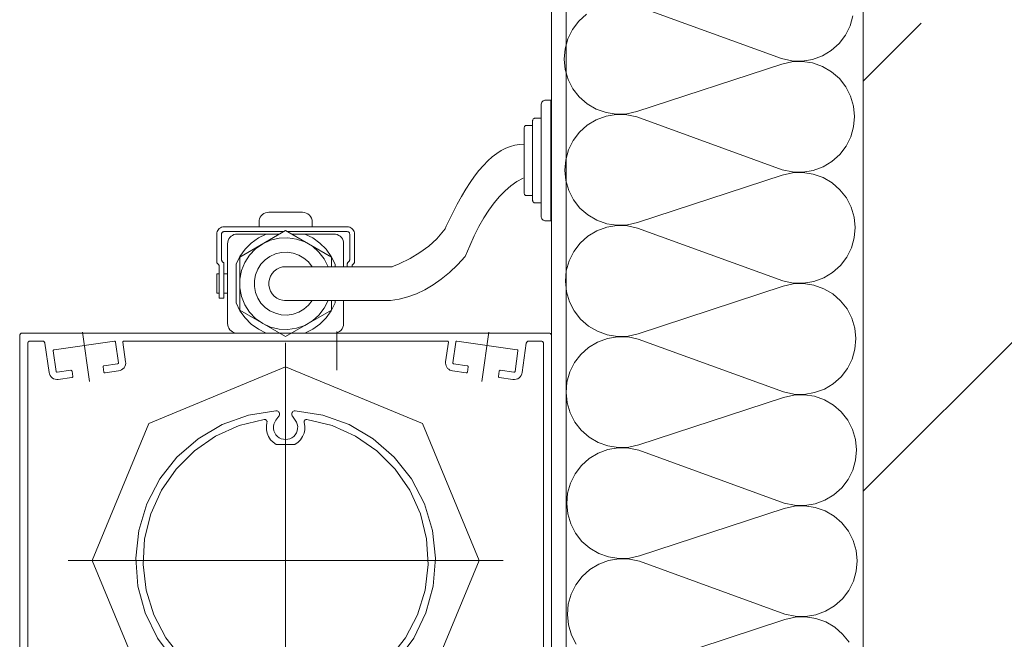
# Model space of a CAD drawing. Header units: metres. Extents: x 69 to 122.5, y -21.4 to -4.6.
# Tile 183 of 250: x 77.221 to 77.424, y -6.894 to -6.766. Entities that reach past the tile are written whole.
import ezdxf

# ---------------------------------------------------------------- set-up
doc = ezdxf.new("R2010")
doc.units = ezdxf.units.M
doc.header["$LTSCALE"] = 0.02
doc.linetypes.add('AM_DIN_G_W050x2', pattern=[1.375, 0.95, -0.175, 0.075, -0.175])
doc.linetypes.add('center', pattern=[1.93545, 0.9108, -0.4554, 0.11385, -0.4554])
for name, color, linetype, lineweight in [('013_Beton und Stahlbetonarbeiten-allg.', 7, 'Continuous', 13), ('030_Sonnenschutzarbeiten-außen', 7, 'Continuous', 5), ('032_Metallarbeiten-Fenster', 7, 'Continuous', 5)]:
    doc.layers.add(name, color=color, linetype=linetype, lineweight=lineweight)

msp = doc.modelspace()

# ---------------------------------------------------------------- linework, layer by layer
at = {"layer": '013_Beton und Stahlbetonarbeiten-allg.', "color": 251, "linetype": 'Continuous', "lineweight": 5, "true_color": 0x555555}
for p in [(77.6307, -6.62814), (77.5307, -6.72814)]:
    msp.add_line(p, (77.395, -6.86384), dxfattribs=at)
at = {"layer": '013_Beton und Stahlbetonarbeiten-allg.', "color": 251, "linetype": 'Continuous', "lineweight": 9, "true_color": 0x555555}
msp.add_line((77.395, -6.77899), (77.40698, -6.76701), dxfattribs=at)
msp.add_line((77.395, -6.77899), (77.40698, -6.76701), dxfattribs=at)
at = {"layer": '013_Beton und Stahlbetonarbeiten-allg.', "color": 7, "linetype": 'Continuous', "lineweight": 18}
for points in [[(77.645, -6.62814), (77.645, -6.97814), (77.395, -6.97814), (77.395, -6.62814)], [(77.645, -6.72814), (77.645, -6.97814), (77.395, -6.97814), (77.395, -6.72814)]]:
    msp.add_lwpolyline(points, close=True, dxfattribs=at)
at = {"layer": '030_Sonnenschutzarbeiten-außen', "color": 8, "linetype": 'Continuous', "lineweight": 18, "true_color": 0x808080}
for p, q in [((77.3304, -6.78293), (77.3294, -6.78293)), ((77.3304, -6.80793), (77.3304, -6.78293)), ((77.3284, -6.78393), (77.3284, -6.80693)), ((77.32665, -6.78718), (77.32665, -6.80368)), ((77.32715, -6.78668), (77.3284, -6.78668)), ((77.3249, -6.80218), (77.3249, -6.78868)), ((77.3254, -6.78818), (77.32665, -6.78818)), ((77.32665, -6.80268), (77.3254, -6.80268)), ((77.32715, -6.80418), (77.3284, -6.80418)), ((77.27206, -6.80614), (77.27906, -6.80614)), ((77.28831, -6.80914), (77.26281, -6.80914)), ((77.27006, -6.80914), (77.27006, -6.80814)), ((77.28106, -6.80814), (77.28106, -6.80914)), ((77.3294, -6.80793), (77.3304, -6.80793)), ((77.26131, -6.81064), (77.26131, -6.81635)), ((77.26231, -6.81594), (77.26231, -6.81064)), ((77.26281, -6.81014), (77.27518, -6.81014)), ((77.27431, -6.81064), (77.26556, -6.81064)), ((77.26606, -6.81541), (77.27556, -6.80992)), ((77.27556, -6.80992), (77.28506, -6.81541)), ((77.27594, -6.81014), (77.28831, -6.81014)), ((77.28555, -6.81064), (77.2768, -6.81064)), ((77.28881, -6.81064), (77.28881, -6.81594)), ((77.28981, -6.81635), (77.28981, -6.81064)), ((77.26356, -6.81264), (77.26356, -6.82914)), ((77.28756, -6.81739), (77.28756, -6.81264)), ((77.26606, -6.82638), (77.26606, -6.81544)), ((77.28506, -6.81541), (77.28506, -6.81739)), ((77.26145, -6.8167), (77.26166, -6.81691)), ((77.26181, -6.81726), (77.26181, -6.82389)), ((77.26266, -6.8165), (77.26245, -6.81629)), ((77.26281, -6.82389), (77.26281, -6.81685)), ((77.26531, -6.82489), (77.26531, -6.8169)), ((77.27556, -6.81739), (77.29556, -6.81739)), ((77.28581, -6.8169), (77.28581, -6.81739)), ((77.28831, -6.81685), (77.28831, -6.81739)), ((77.28866, -6.81629), (77.28845, -6.8165)), ((77.28931, -6.81739), (77.28931, -6.81726)), ((77.28945, -6.81691), (77.28966, -6.8167)), ((77.26131, -6.82289), (77.26131, -6.81889)), ((77.26131, -6.81889), (77.26181, -6.81889)), ((77.26281, -6.81889), (77.26356, -6.81889)), ((77.26181, -6.82289), (77.26131, -6.82289)), ((77.26181, -6.82389), (77.26281, -6.82389)), ((77.26356, -6.82289), (77.26281, -6.82289)), ((77.29556, -6.82439), (77.27556, -6.82439)), ((77.28506, -6.82439), (77.28506, -6.82638)), ((77.28581, -6.82489), (77.28581, -6.82439)), ((77.28756, -6.82439), (77.28756, -6.82914)), ((77.27556, -6.83186), (77.26606, -6.82638)), ((77.28506, -6.82638), (77.27556, -6.83186)), ((77.22056, -6.83164), (77.22056, -6.94064)), ((77.33006, -6.83114), (77.22106, -6.83114)), ((77.27431, -6.83114), (77.26556, -6.83114)), ((77.28556, -6.83114), (77.2768, -6.83114)), ((77.33056, -6.94064), (77.33056, -6.83164)), ((77.22221, -6.90765), (77.22221, -6.83329)), ((77.22271, -6.83279), (77.22528, -6.83279)), ((77.22662, -6.83927), (77.22577, -6.83322)), ((77.22768, -6.83458), (77.24016, -6.83282)), ((77.24098, -6.83725), (77.24038, -6.83299)), ((77.2419, -6.83302), (77.24247, -6.83704)), ((77.2421, -6.83279), (77.30901, -6.83279)), ((77.30921, -6.83302), (77.30865, -6.83704)), ((77.31013, -6.83725), (77.31073, -6.83299)), ((77.31096, -6.83282), (77.32343, -6.83458)), ((77.32449, -6.83927), (77.32534, -6.83322)), ((77.32583, -6.83279), (77.32841, -6.83279)), ((77.32891, -6.83329), (77.32891, -6.90765)), ((77.22751, -6.8348), (77.22811, -6.83906)), ((77.3236, -6.8348), (77.32301, -6.83906)), ((77.23782, -6.8381), (77.23797, -6.83919)), ((77.23799, -6.83787), (77.24081, -6.83748)), ((77.31312, -6.83787), (77.3103, -6.83748)), ((77.31329, -6.8381), (77.31314, -6.83919)), ((77.22833, -6.83923), (77.23115, -6.83883)), ((77.23136, -6.84032), (77.22854, -6.84071)), ((77.23153, -6.84009), (77.23138, -6.839)), ((77.24102, -6.83896), (77.2382, -6.83936)), ((77.31009, -6.83896), (77.31292, -6.83936)), ((77.31958, -6.84009), (77.31973, -6.839)), ((77.31975, -6.84032), (77.32257, -6.84071)), ((77.32278, -6.83923), (77.31996, -6.83883))]:
    msp.add_line(p, q, dxfattribs=at)
at = {"layer": '030_Sonnenschutzarbeiten-außen', "color": 8, "linetype": 'AM_DIN_G_W050x2', "lineweight": 18, "true_color": 0x808080}
for p, q in [((77.23353, -6.83093), (77.23496, -6.84113)), ((77.31615, -6.84113), (77.31758, -6.83093))]:
    msp.add_line(p, q, dxfattribs=at)
at = {"layer": '030_Sonnenschutzarbeiten-außen', "color": 8, "linetype": 'center', "lineweight": 18, "true_color": 0x808080}
msp.add_line((77.28612, -6.83083), (77.28612, -6.83883), dxfattribs=at)
at = {"layer": '030_Sonnenschutzarbeiten-außen', "color": 8, "lineweight": 18, "true_color": 0x808080}
for p, q in [((77.27556, -6.83314), (77.27556, -6.92314)), ((77.32056, -6.87814), (77.23056, -6.87814))]:
    msp.add_line(p, q, dxfattribs=at)
at = {"layer": '030_Sonnenschutzarbeiten-außen', "color": 8, "linetype": 'Continuous', "lineweight": 18, "true_color": 0x808080}
for points in [[(77.3294, -6.78293), (77.3292, -6.78295), (77.32901, -6.78301), (77.32884, -6.7831), (77.32869, -6.78323), (77.32856, -6.78338), (77.32847, -6.78355), (77.32842, -6.78374), (77.3284, -6.78393)], [(77.32715, -6.78668), (77.32705, -6.78669), (77.32695, -6.78672), (77.32687, -6.78677), (77.32679, -6.78683), (77.32673, -6.78691), (77.32668, -6.78699), (77.32666, -6.78709), (77.32665, -6.78718)], [(77.3254, -6.78818), (77.3253, -6.78819), (77.3252, -6.78822), (77.32512, -6.78827), (77.32504, -6.78833), (77.32498, -6.78841), (77.32493, -6.78849), (77.32491, -6.78859), (77.3249, -6.78868)], [(77.27556, -6.81739), (77.29657, -6.81739), (77.29723, -6.81739), (77.29756, -6.81739), (77.29787, -6.81729), (77.29906, -6.8168), (77.3013, -6.81572), (77.30333, -6.81449), (77.30517, -6.81313), (77.30681, -6.81162), (77.30824, -6.80997), (77.30856, -6.80953), (77.30879, -6.80903), (77.30923, -6.80807), (77.31012, -6.80622), (77.31101, -6.80449), (77.31191, -6.80287), (77.31281, -6.80136), (77.31372, -6.79997), (77.31463, -6.79869), (77.31554, -6.79752), (77.31646, -6.79646), (77.31738, -6.79552), (77.31831, -6.79469), (77.31924, -6.79398), (77.32017, -6.79337), (77.32111, -6.79289), (77.32205, -6.79251), (77.32299, -6.79225), (77.32394, -6.7921), (77.3249, -6.79206)], [(77.27535, -6.82439), (77.28996, -6.82439), (77.29726, -6.82439), (77.29907, -6.82411), (77.30085, -6.82364), (77.30261, -6.82299), (77.30435, -6.82216), (77.30606, -6.82114), (77.30776, -6.81995), (77.30943, -6.81858), (77.31109, -6.81702), (77.31272, -6.81529), (77.31366, -6.8131), (77.31458, -6.81101), (77.31554, -6.80908), (77.31654, -6.8073), (77.31758, -6.80567), (77.31866, -6.80419), (77.31978, -6.80286), (77.32095, -6.80168), (77.32215, -6.80066), (77.3234, -6.79978), (77.32469, -6.79906)], [(77.3249, -6.80218), (77.32491, -6.80228), (77.32493, -6.80238), (77.32498, -6.80246), (77.32504, -6.80254), (77.32512, -6.8026), (77.3252, -6.80265), (77.3253, -6.80267), (77.3254, -6.80268)], [(77.32665, -6.80368), (77.32666, -6.80378), (77.32668, -6.80388), (77.32673, -6.80396), (77.32679, -6.80404), (77.32687, -6.8041), (77.32695, -6.80415), (77.32705, -6.80417), (77.32715, -6.80418)], [(77.27206, -6.80614), (77.27171, -6.80617), (77.27137, -6.80626), (77.27106, -6.80641), (77.27077, -6.80661), (77.27052, -6.80686), (77.27032, -6.80714), (77.27018, -6.80746), (77.27009, -6.8078), (77.27006, -6.80814)], [(77.28106, -6.80814), (77.28102, -6.80775), (77.2809, -6.80738), (77.28072, -6.80703), (77.28047, -6.80673), (77.28017, -6.80648), (77.27982, -6.8063), (77.27945, -6.80618), (77.27906, -6.80614)], [(77.3284, -6.80693), (77.32842, -6.80713), (77.32847, -6.80732), (77.32856, -6.80749), (77.32869, -6.80764), (77.32884, -6.80777), (77.32901, -6.80786), (77.3292, -6.80791), (77.3294, -6.80793)], [(77.26281, -6.80914), (77.26255, -6.80917), (77.26229, -6.80923), (77.26206, -6.80934), (77.26184, -6.80949), (77.26166, -6.80968), (77.26151, -6.80989), (77.2614, -6.81013), (77.26133, -6.81038), (77.26131, -6.81064)], [(77.28981, -6.81064), (77.28978, -6.81038), (77.28972, -6.81013), (77.2896, -6.80989), (77.28945, -6.80968), (77.28927, -6.80949), (77.28906, -6.80934), (77.28882, -6.80923), (77.28857, -6.80917), (77.28831, -6.80914)], [(77.26281, -6.81014), (77.26272, -6.81015), (77.26263, -6.81017), (77.26256, -6.81021), (77.26248, -6.81026), (77.26242, -6.81032), (77.26237, -6.81039), (77.26234, -6.81047), (77.26231, -6.81056), (77.26231, -6.81064)], [(77.26556, -6.81064), (77.26521, -6.81067), (77.26487, -6.81076), (77.26456, -6.81091), (77.26427, -6.81111), (77.26402, -6.81136), (77.26382, -6.81164), (77.26368, -6.81196), (77.26359, -6.8123), (77.26356, -6.81264)], [(77.27156, -6.81064), (77.26993, -6.81144), (77.26845, -6.8125), (77.26716, -6.81379), (77.2661, -6.81527), (77.26531, -6.8169)], [(77.28439, -6.81739), (77.28356, -6.81578), (77.28245, -6.81436), (77.28109, -6.81317), (77.27952, -6.81226), (77.27782, -6.81167), (77.27603, -6.81141), (77.27422, -6.81149), (77.27246, -6.81191), (77.27082, -6.81266), (77.26934, -6.81371), (77.26809, -6.81501), (77.26711, -6.81654), (77.26644, -6.81821), (77.2661, -6.81999), (77.2661, -6.8218), (77.26644, -6.82357), (77.26711, -6.82525), (77.26809, -6.82677), (77.26934, -6.82808), (77.27082, -6.82913), (77.27246, -6.82988), (77.27422, -6.8303), (77.27603, -6.83038), (77.27782, -6.83012), (77.27952, -6.82953), (77.28109, -6.82862), (77.28245, -6.82743), (77.28356, -6.826), (77.28439, -6.82439)], [(77.28581, -6.8169), (77.28501, -6.81527), (77.28395, -6.81379), (77.28266, -6.8125), (77.28118, -6.81144), (77.27955, -6.81064)], [(77.28756, -6.81264), (77.28753, -6.8123), (77.28743, -6.81196), (77.28729, -6.81164), (77.28709, -6.81136), (77.28684, -6.81111), (77.28656, -6.81091), (77.28624, -6.81076), (77.2859, -6.81067), (77.28556, -6.81064)], [(77.28881, -6.81064), (77.2888, -6.81056), (77.28878, -6.81047), (77.28874, -6.81039), (77.28869, -6.81032), (77.28863, -6.81026), (77.28856, -6.81021), (77.28848, -6.81017), (77.28839, -6.81015), (77.28831, -6.81014)], [(77.26231, -6.81594), (77.26231, -6.81601), (77.26233, -6.81609), (77.26236, -6.81616), (77.2624, -6.81623), (77.26245, -6.81629)], [(77.28103, -6.81739), (77.28027, -6.81642), (77.27934, -6.81561), (77.27827, -6.81499), (77.2771, -6.81458), (77.27588, -6.8144), (77.27464, -6.81446), (77.27344, -6.81475), (77.27231, -6.81526), (77.2713, -6.81598), (77.27045, -6.81687), (77.26978, -6.81791), (77.26932, -6.81906), (77.26909, -6.82028), (77.26909, -6.82151), (77.26932, -6.82273), (77.26978, -6.82387), (77.27045, -6.82492), (77.2713, -6.82581), (77.27231, -6.82653), (77.27344, -6.82704), (77.27464, -6.82733), (77.27588, -6.82739), (77.2771, -6.82721), (77.27827, -6.8268), (77.27934, -6.82618), (77.28027, -6.82537), (77.28103, -6.82439)], [(77.28866, -6.81629), (77.28871, -6.81623), (77.28875, -6.81616), (77.28878, -6.81609), (77.2888, -6.81601), (77.28881, -6.81594)], [(77.26131, -6.81635), (77.26131, -6.81643), (77.26133, -6.81651), (77.26136, -6.81658), (77.2614, -6.81664), (77.26145, -6.8167)], [(77.26181, -6.81726), (77.2618, -6.81717), (77.26177, -6.81707), (77.26172, -6.81699), (77.26166, -6.81691)], [(77.26281, -6.81685), (77.2628, -6.81677), (77.26278, -6.8167), (77.26275, -6.81662), (77.26271, -6.81656), (77.26266, -6.8165)], [(77.27556, -6.81739), (77.27491, -6.81745), (77.27429, -6.81763), (77.27371, -6.81792), (77.2732, -6.81831), (77.27276, -6.81878), (77.27242, -6.81933), (77.27219, -6.81994), (77.27207, -6.82057), (77.27207, -6.82122), (77.27219, -6.82185), (77.27242, -6.82245), (77.27276, -6.823), (77.2732, -6.82348), (77.27371, -6.82387), (77.27429, -6.82416), (77.27491, -6.82433), (77.27556, -6.82439)], [(77.28845, -6.8165), (77.2884, -6.81656), (77.28836, -6.81662), (77.28833, -6.8167), (77.28831, -6.81677), (77.28831, -6.81685)], [(77.28945, -6.81691), (77.28939, -6.81699), (77.28934, -6.81707), (77.28932, -6.81717), (77.28931, -6.81726)], [(77.28966, -6.8167), (77.28971, -6.81664), (77.28975, -6.81658), (77.28978, -6.81651), (77.2898, -6.81643), (77.28981, -6.81635)], [(77.26531, -6.82489), (77.2661, -6.82652), (77.26716, -6.828), (77.26845, -6.82929), (77.26993, -6.83035), (77.27156, -6.83114)], [(77.27955, -6.83114), (77.28118, -6.83035), (77.28266, -6.82929), (77.28395, -6.828), (77.28501, -6.82652), (77.28581, -6.82489)], [(77.26356, -6.82914), (77.26359, -6.82949), (77.26368, -6.82983), (77.26382, -6.83014), (77.26402, -6.83043), (77.26427, -6.83068), (77.26456, -6.83088), (77.26487, -6.83102), (77.26521, -6.83111), (77.26556, -6.83114)], [(77.28556, -6.83114), (77.28595, -6.83111), (77.28632, -6.83099), (77.28667, -6.83081), (77.28697, -6.83056), (77.28722, -6.83025), (77.2874, -6.82991), (77.28752, -6.82953), (77.28756, -6.82914)], [(77.22106, -6.83114), (77.22097, -6.83115), (77.22088, -6.83117), (77.22081, -6.83121), (77.22073, -6.83126), (77.22067, -6.83132), (77.22062, -6.83139), (77.22059, -6.83147), (77.22056, -6.83156), (77.22056, -6.83164)], [(77.33056, -6.83164), (77.33055, -6.83156), (77.33053, -6.83147), (77.33049, -6.83139), (77.33044, -6.83132), (77.33038, -6.83126), (77.33031, -6.83121), (77.33023, -6.83117), (77.33014, -6.83115), (77.33006, -6.83114)], [(77.22271, -6.83279), (77.22262, -6.8328), (77.22253, -6.83282), (77.22246, -6.83286), (77.22238, -6.83291), (77.22232, -6.83297), (77.22227, -6.83304), (77.22224, -6.83312), (77.22221, -6.83321), (77.22221, -6.83329)], [(77.22577, -6.83322), (77.22575, -6.83314), (77.22572, -6.83306), (77.22567, -6.83298), (77.2256, -6.83292), (77.22553, -6.83286), (77.22545, -6.83283), (77.22537, -6.8328), (77.22528, -6.83279)], [(77.24038, -6.83299), (77.24037, -6.83296), (77.24036, -6.83293), (77.24034, -6.8329), (77.24032, -6.83287), (77.24029, -6.83285), (77.24026, -6.83283), (77.24022, -6.83282), (77.24019, -6.83282), (77.24016, -6.83282)], [(77.2421, -6.83279), (77.24206, -6.8328), (77.24202, -6.83281), (77.24199, -6.83283), (77.24196, -6.83285), (77.24194, -6.83288), (77.24192, -6.83291), (77.2419, -6.83295), (77.2419, -6.83298), (77.2419, -6.83302)], [(77.30921, -6.83302), (77.30921, -6.83298), (77.30921, -6.83295), (77.30919, -6.83291), (77.30918, -6.83288), (77.30915, -6.83285), (77.30912, -6.83283), (77.30909, -6.83281), (77.30905, -6.8328), (77.30901, -6.83279)], [(77.31096, -6.83282), (77.31092, -6.83282), (77.31089, -6.83282), (77.31085, -6.83283), (77.31082, -6.83285), (77.31079, -6.83287), (77.31077, -6.8329), (77.31075, -6.83293), (77.31074, -6.83296), (77.31073, -6.83299)], [(77.32583, -6.83279), (77.32575, -6.8328), (77.32566, -6.83283), (77.32558, -6.83286), (77.32551, -6.83292), (77.32545, -6.83298), (77.3254, -6.83306), (77.32536, -6.83314), (77.32534, -6.83322)], [(77.32891, -6.83329), (77.3289, -6.83321), (77.32888, -6.83312), (77.32884, -6.83304), (77.32879, -6.83297), (77.32873, -6.83291), (77.32866, -6.83286), (77.32858, -6.83282), (77.32849, -6.8328), (77.32841, -6.83279)], [(77.22768, -6.83458), (77.22764, -6.83458), (77.2276, -6.8346), (77.22757, -6.83462), (77.22755, -6.83465), (77.22753, -6.83469), (77.22751, -6.83472), (77.22751, -6.83476), (77.22751, -6.8348)], [(77.3236, -6.8348), (77.32361, -6.83476), (77.3236, -6.83472), (77.32359, -6.83469), (77.32357, -6.83465), (77.32354, -6.83462), (77.32351, -6.8346), (77.32347, -6.83458), (77.32343, -6.83458)], [(77.23799, -6.83787), (77.23795, -6.83788), (77.23791, -6.8379), (77.23788, -6.83792), (77.23786, -6.83795), (77.23783, -6.83798), (77.23782, -6.83802), (77.23782, -6.83806), (77.23782, -6.8381)], [(77.24081, -6.83748), (77.24085, -6.83747), (77.24088, -6.83745), (77.24091, -6.83743), (77.24094, -6.8374), (77.24096, -6.83736), (77.24098, -6.83733), (77.24098, -6.83729), (77.24098, -6.83725)], [(77.24102, -6.83896), (77.24134, -6.83888), (77.24164, -6.83874), (77.24191, -6.83855), (77.24214, -6.8383), (77.24231, -6.83802), (77.24243, -6.8377), (77.24248, -6.83737), (77.24247, -6.83704)], [(77.30865, -6.83704), (77.30863, -6.83734), (77.30867, -6.83763), (77.30875, -6.83791), (77.30889, -6.83818), (77.30907, -6.83842), (77.30928, -6.83862), (77.30953, -6.83878), (77.3098, -6.83889), (77.31009, -6.83896)], [(77.31013, -6.83725), (77.31013, -6.83729), (77.31014, -6.83733), (77.31015, -6.83736), (77.31017, -6.8374), (77.3102, -6.83743), (77.31023, -6.83745), (77.31026, -6.83747), (77.3103, -6.83748)], [(77.31329, -6.8381), (77.3133, -6.83806), (77.31329, -6.83802), (77.31328, -6.83798), (77.31326, -6.83795), (77.31323, -6.83792), (77.3132, -6.8379), (77.31316, -6.83788), (77.31312, -6.83787)], [(77.22662, -6.83927), (77.2267, -6.83959), (77.22684, -6.83989), (77.22704, -6.84016), (77.22728, -6.84039), (77.22757, -6.84056), (77.22788, -6.84068), (77.22821, -6.84073), (77.22854, -6.84071)], [(77.22811, -6.83906), (77.22812, -6.8391), (77.22813, -6.83913), (77.22815, -6.83916), (77.22818, -6.83919), (77.22822, -6.83921), (77.22825, -6.83922), (77.22829, -6.83923), (77.22833, -6.83923)], [(77.23138, -6.839), (77.23137, -6.83897), (77.23136, -6.83894), (77.23134, -6.83891), (77.23132, -6.83888), (77.23129, -6.83886), (77.23126, -6.83885), (77.23122, -6.83884), (77.23119, -6.83883), (77.23115, -6.83883)], [(77.23136, -6.84032), (77.2314, -6.84031), (77.23143, -6.8403), (77.23146, -6.84028), (77.23148, -6.84025), (77.2315, -6.84023), (77.23152, -6.84019), (77.23153, -6.84016), (77.23154, -6.84013), (77.23153, -6.84009)], [(77.23797, -6.83919), (77.23798, -6.83922), (77.23799, -6.83925), (77.23801, -6.83928), (77.23803, -6.83931), (77.23806, -6.83933), (77.23809, -6.83935), (77.23813, -6.83936), (77.23816, -6.83936), (77.2382, -6.83936)], [(77.31292, -6.83936), (77.31295, -6.83936), (77.31299, -6.83935), (77.31303, -6.83934), (77.31306, -6.83932), (77.31309, -6.83929), (77.31312, -6.83926), (77.31313, -6.83923), (77.31314, -6.83919)], [(77.31958, -6.84009), (77.31958, -6.84013), (77.31958, -6.84017), (77.3196, -6.84021), (77.31962, -6.84024), (77.31964, -6.84027), (77.31967, -6.84029), (77.31971, -6.84031), (77.31975, -6.84032)], [(77.31996, -6.83883), (77.31992, -6.83883), (77.31988, -6.83884), (77.31984, -6.83885), (77.31981, -6.83887), (77.31978, -6.8389), (77.31976, -6.83893), (77.31974, -6.83896), (77.31973, -6.839)], [(77.32257, -6.84071), (77.3229, -6.84073), (77.32323, -6.84068), (77.32355, -6.84056), (77.32383, -6.84039), (77.32408, -6.84016), (77.32427, -6.83989), (77.32441, -6.83959), (77.32449, -6.83927)], [(77.32278, -6.83923), (77.32281, -6.83923), (77.32285, -6.83923), (77.32288, -6.83922), (77.32291, -6.8392), (77.32294, -6.83918), (77.32296, -6.83915), (77.32298, -6.83913), (77.323, -6.83909), (77.32301, -6.83906)]]:
    msp.add_lwpolyline(points, dxfattribs=at)
at = {"layer": '030_Sonnenschutzarbeiten-außen', "color": 8, "lineweight": 18, "true_color": 0x808080}
msp.add_lwpolyline([(77.31556, -6.87814), (77.30384, -6.90643), (77.27556, -6.91814), (77.24727, -6.90643), (77.23556, -6.87814), (77.24727, -6.84986), (77.27556, -6.83814), (77.30384, -6.84986)], close=True, dxfattribs=at)
for points in [[(77.25249, -6.89885), (77.24905, -6.89422), (77.24905, -6.89422), (77.24653, -6.88902), (77.24501, -6.88345), (77.24456, -6.8777), (77.24518, -6.87196), (77.24685, -6.86643), (77.24952, -6.86131), (77.25309, -6.85678), (77.25744, -6.85298), (77.26242, -6.85006), (77.26786, -6.84811), (77.27356, -6.84721), (77.27356, -6.84721), (77.27369, -6.84721), (77.27382, -6.84724), (77.27394, -6.84729), (77.27405, -6.84737), (77.27415, -6.84746), (77.27422, -6.84757), (77.27427, -6.84769), (77.2743, -6.84782), (77.2743, -6.84796), (77.27428, -6.84809), (77.27423, -6.84821), (77.27417, -6.84832), (77.27355, -6.84915), (77.27355, -6.84915), (77.27331, -6.84954), (77.27315, -6.84997), (77.27307, -6.85042), (77.27307, -6.85088), (77.27315, -6.85134), (77.27332, -6.85177), (77.27356, -6.85216), (77.27388, -6.85249), (77.27424, -6.85277), (77.27465, -6.85298), (77.2751, -6.8531), (77.27556, -6.85314), (77.27556, -6.85314), (77.27601, -6.8531), (77.27646, -6.85298), (77.27687, -6.85277), (77.27724, -6.85249), (77.27755, -6.85216), (77.27779, -6.85177), (77.27796, -6.85134), (77.27804, -6.85088), (77.27805, -6.85042), (77.27796, -6.84997), (77.2778, -6.84954), (77.27756, -6.84915), (77.27695, -6.84832), (77.27695, -6.84832), (77.27688, -6.84821), (77.27683, -6.84809), (77.27681, -6.84796), (77.27681, -6.84782), (77.27684, -6.84769), (77.27689, -6.84757), (77.27697, -6.84746), (77.27706, -6.84737), (77.27717, -6.84729), (77.27729, -6.84724), (77.27742, -6.84721), (77.27755, -6.84721), (77.27755, -6.84721), (77.28325, -6.84811), (77.28869, -6.85006), (77.29367, -6.85298), (77.29802, -6.85678), (77.30159, -6.86131), (77.30426, -6.86643), (77.30593, -6.87196), (77.30655, -6.8777), (77.3061, -6.88345), (77.30458, -6.88902), (77.30206, -6.89422), (77.30206, -6.89422), (77.29862, -6.89885)], [(77.25407, -6.89836), (77.25078, -6.89416), (77.25078, -6.89416), (77.2483, -6.88943), (77.24671, -6.88433), (77.24607, -6.87902), (77.24639, -6.87369), (77.24767, -6.86851), (77.24987, -6.86364), (77.2529, -6.85925), (77.25668, -6.85547), (77.26108, -6.85244), (77.26595, -6.85025), (77.27114, -6.84898), (77.27114, -6.84898), (77.27123, -6.84897), (77.27132, -6.84898), (77.2714, -6.84901), (77.27148, -6.84905), (77.27155, -6.84911), (77.27161, -6.84917), (77.27166, -6.84925), (77.27169, -6.84933), (77.27171, -6.84942), (77.27171, -6.84951), (77.27169, -6.8496), (77.27169, -6.8496), (77.27157, -6.85035), (77.27158, -6.85111), (77.27174, -6.85185), (77.27204, -6.85255), (77.27246, -6.85318), (77.27299, -6.85372), (77.27362, -6.85414), (77.27749, -6.85414), (77.27812, -6.85372), (77.27865, -6.85318), (77.27907, -6.85255), (77.27937, -6.85185), (77.27953, -6.85111), (77.27954, -6.85035), (77.27942, -6.8496), (77.27942, -6.8496), (77.2794, -6.84951), (77.2794, -6.84942), (77.27942, -6.84933), (77.27945, -6.84925), (77.2795, -6.84917), (77.27956, -6.84911), (77.27963, -6.84905), (77.27971, -6.84901), (77.2798, -6.84898), (77.27989, -6.84897), (77.27997, -6.84898), (77.27997, -6.84898), (77.28516, -6.85025), (77.29003, -6.85244), (77.29443, -6.85547), (77.29821, -6.85925), (77.30124, -6.86364), (77.30344, -6.86851), (77.30472, -6.87369), (77.30504, -6.87902), (77.3044, -6.88433), (77.30281, -6.88943), (77.30033, -6.89416), (77.30033, -6.89416), (77.29704, -6.89836)]]:
    msp.add_lwpolyline(points, dxfattribs=at)
at = {"layer": '032_Metallarbeiten-Fenster', "color": 7, "linetype": 'Continuous', "lineweight": 9}
msp.add_lwpolyline([(77.33356, -6.72814), (77.33356, -7.03069), (77.33056, -7.03069), (77.33056, -6.72814)], close=True, dxfattribs=at)
at = {"layer": '032_Metallarbeiten-Fenster', "color": 5, "linetype": 'Continuous', "lineweight": 9, "true_color": 0x0000ff}
for points in [[(77.3929, -6.76549), (77.39231, -6.76756), (77.39134, -6.76949), (77.39003, -6.77121), (77.38842, -6.77264), (77.38657, -6.77376), (77.38455, -6.7745), (77.38242, -6.77486), (77.38026, -6.77481), (77.37815, -6.77435), (77.34809, -6.76344)], [(77.3929, -6.76549), (77.39231, -6.76756), (77.39134, -6.76949), (77.39003, -6.77121), (77.38842, -6.77264), (77.38657, -6.77376), (77.38455, -6.7745), (77.38242, -6.77486), (77.38026, -6.77481), (77.37815, -6.77435), (77.34809, -6.76344)], [(77.33782, -6.76515), (77.33621, -6.76659), (77.3349, -6.7683), (77.33393, -6.77023), (77.33334, -6.7723), (77.33315, -6.77445), (77.33337, -6.7766), (77.33398, -6.77867), (77.33497, -6.78059), (77.3363, -6.78229), (77.33793, -6.78371), (77.33979, -6.7848), (77.34182, -6.78552), (77.34395, -6.78585), (77.34611, -6.78577), (77.34821, -6.78529), (77.37816, -6.77548), (77.37816, -6.77548), (77.38026, -6.775), (77.38242, -6.77492), (77.38455, -6.77525), (77.38659, -6.77597), (77.38845, -6.77706), (77.39008, -6.77848), (77.39141, -6.78018), (77.3924, -6.7821), (77.39301, -6.78417), (77.39323, -6.78632), (77.39304, -6.78847), (77.39245, -6.79054), (77.39148, -6.79247), (77.39017, -6.79419), (77.38856, -6.79563), (77.38671, -6.79674), (77.38468, -6.79748), (77.38255, -6.79784), (77.3804, -6.79779), (77.37829, -6.79733), (77.34822, -6.78642), (77.34822, -6.78642), (77.34611, -6.78597), (77.34395, -6.78592), (77.34183, -6.78627), (77.3398, -6.78702), (77.33795, -6.78813), (77.33634, -6.78957), (77.33503, -6.79128), (77.33406, -6.79321), (77.33348, -6.79529), (77.33329, -6.79744), (77.3335, -6.79958), (77.33411, -6.80165), (77.3351, -6.80357), (77.33644, -6.80527), (77.33806, -6.80669), (77.33992, -6.80778), (77.34196, -6.8085), (77.34409, -6.80883), (77.34625, -6.80875), (77.34835, -6.80828), (77.37829, -6.79846), (77.37829, -6.79846), (77.3804, -6.79798), (77.38255, -6.7979), (77.38469, -6.79823), (77.38672, -6.79895), (77.38858, -6.80004), (77.39021, -6.80146), (77.39154, -6.80316), (77.39253, -6.80508), (77.39315, -6.80715), (77.39336, -6.8093), (77.39317, -6.81145), (77.39258, -6.81352), (77.39161, -6.81545), (77.3903, -6.81717), (77.38869, -6.81861), (77.38684, -6.81972), (77.38482, -6.82046), (77.38269, -6.82082), (77.38053, -6.82077), (77.37842, -6.82031), (77.34836, -6.8094), (77.34836, -6.8094), (77.34625, -6.80895), (77.34409, -6.8089), (77.34196, -6.80925), (77.33994, -6.81), (77.33809, -6.81111), (77.33648, -6.81255), (77.33517, -6.81426), (77.3342, -6.81619), (77.33361, -6.81827), (77.33342, -6.82042), (77.33364, -6.82256), (77.33425, -6.82463), (77.33524, -6.82655), (77.33657, -6.82825), (77.3382, -6.82967), (77.34006, -6.83076), (77.34209, -6.83148), (77.34422, -6.83181), (77.34638, -6.83173), (77.34848, -6.83126), (77.37843, -6.82144), (77.37843, -6.82144), (77.38053, -6.82096), (77.38269, -6.82088), (77.38482, -6.82121), (77.38686, -6.82194), (77.38872, -6.82303), (77.39035, -6.82444), (77.39168, -6.82614), (77.39267, -6.82806), (77.39328, -6.83013), (77.3935, -6.83228), (77.39331, -6.83443), (77.39272, -6.83651), (77.39175, -6.83843), (77.39044, -6.84015), (77.38883, -6.84159), (77.38698, -6.8427), (77.38495, -6.84345), (77.38282, -6.8438), (77.38067, -6.84375), (77.37856, -6.84329), (77.34849, -6.83238), (77.34849, -6.83238), (77.34638, -6.83193), (77.34422, -6.83188), (77.3421, -6.83223), (77.34007, -6.83298), (77.33822, -6.83409), (77.33661, -6.83553), (77.3353, -6.83724), (77.33433, -6.83917), (77.33375, -6.84125), (77.33356, -6.8434), (77.33377, -6.84554), (77.33438, -6.84761), (77.33537, -6.84953), (77.33671, -6.85123), (77.33833, -6.85265), (77.34019, -6.85374), (77.34223, -6.85446), (77.34436, -6.85479), (77.34652, -6.85472), (77.34862, -6.85424), (77.37856, -6.84442), (77.37856, -6.84442), (77.38067, -6.84394), (77.38282, -6.84387), (77.38496, -6.84419), (77.38699, -6.84492), (77.38885, -6.84601), (77.39048, -6.84743), (77.39181, -6.84912), (77.3928, -6.85104), (77.39342, -6.85311), (77.39363, -6.85526), (77.39344, -6.85741), (77.39285, -6.85949), (77.39188, -6.86142), (77.39057, -6.86313), (77.38896, -6.86457), (77.38711, -6.86568), (77.38509, -6.86643), (77.38296, -6.86678), (77.3808, -6.86673), (77.37869, -6.86628), (77.34863, -6.85536), (77.34863, -6.85536), (77.34652, -6.85491), (77.34436, -6.85486), (77.34223, -6.85521), (77.34021, -6.85596), (77.33836, -6.85707), (77.33675, -6.85851), (77.33544, -6.86022), (77.33447, -6.86215), (77.33388, -6.86423), (77.33369, -6.86638), (77.33391, -6.86853), (77.33452, -6.87059), (77.33551, -6.87251), (77.33684, -6.87421), (77.33847, -6.87563), (77.34033, -6.87672), (77.34236, -6.87744), (77.34449, -6.87777), (77.34665, -6.8777), (77.34875, -6.87722), (77.3787, -6.8674), (77.3787, -6.8674), (77.3808, -6.86692), (77.38296, -6.86685), (77.38509, -6.86718), (77.38713, -6.8679), (77.38899, -6.86899), (77.39062, -6.87041), (77.39195, -6.87211), (77.39294, -6.87402), (77.39355, -6.87609), (77.39377, -6.87824), (77.39358, -6.88039), (77.39299, -6.88247), (77.39202, -6.8844), (77.39071, -6.88611), (77.3891, -6.88755), (77.38725, -6.88866), (77.38522, -6.88941), (77.38309, -6.88976), (77.38094, -6.88971), (77.37883, -6.88926), (77.34876, -6.87834), (77.34876, -6.87834), (77.34665, -6.87789), (77.34449, -6.87784), (77.34237, -6.87819), (77.34034, -6.87894), (77.33849, -6.88005), (77.33688, -6.88149), (77.33557, -6.88321), (77.33461, -6.88513), (77.33402, -6.88721), (77.33383, -6.88936), (77.33404, -6.89151), (77.33465, -6.89358), (77.33564, -6.89549)], [(77.33782, -6.76515), (77.33621, -6.76659), (77.3349, -6.7683), (77.33393, -6.77023), (77.33334, -6.7723), (77.33315, -6.77445), (77.33337, -6.7766), (77.33398, -6.77867), (77.33497, -6.78059), (77.3363, -6.78229), (77.33793, -6.78371), (77.33979, -6.7848), (77.34182, -6.78552), (77.34395, -6.78585), (77.34611, -6.78577), (77.34821, -6.78529)], [(77.34889, -6.9002), (77.37883, -6.89038), (77.37883, -6.89038), (77.38094, -6.8899), (77.38309, -6.88983), (77.38523, -6.89016), (77.38726, -6.89088), (77.38912, -6.89197), (77.39075, -6.89339), (77.39208, -6.89509)]]:
    msp.add_lwpolyline(points, dxfattribs=at)

doc.saveas('drawing.dxf')
